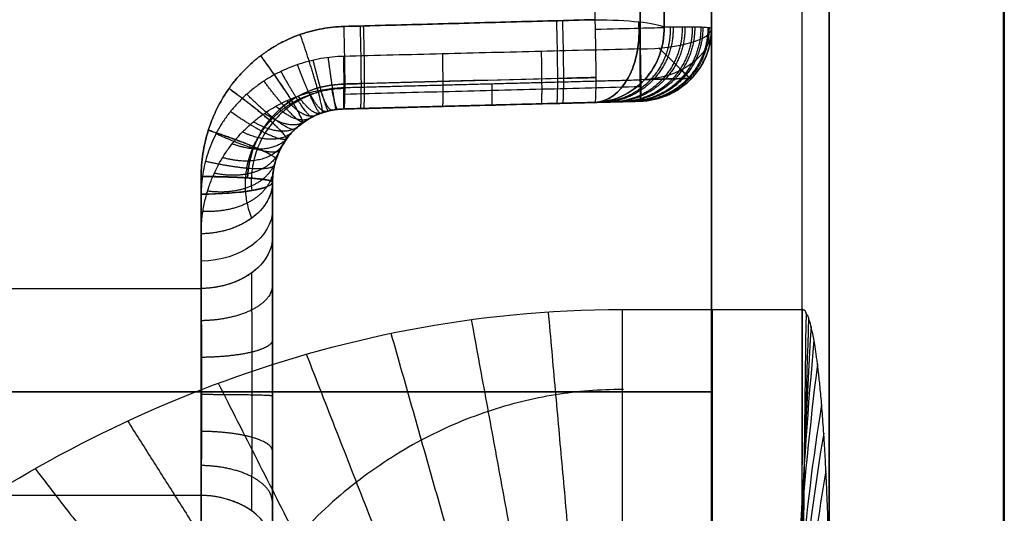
# Model space of a CAD drawing. Header units: centimetres. Extents: x -11 to 25.4, y -15 to 20.7.
# Tile 223 of 256: x 13.837 to 14.51, y -0.083 to 0.254. Entities that reach past the tile are written whole.
import ezdxf

# ---------------------------------------------------------------- set-up
doc = ezdxf.new("R2010")
doc.units = ezdxf.units.CM
doc.layers.add('Default', color=7, linetype='Continuous', true_color=0x000000)

msp = doc.modelspace()

# ---------------------------------------------------------------- linework, layer by layer
at = {"layer": 'Default'}
for p, q in [((14.31, 1.67413, -0.2487), (14.31, 0.2487, -1.67413)), ((14.31, 0.2487, 1.67413), (14.31, 1.28878, 0.63405)), ((14.51, -6.34982, 6.34982), (14.51, 1.19813, -1.19814)), ((14.31, 0.3182, 0.3182), (14.31, -0.3182, -0.3182)), ((14.31, -0.3182, 0.3182), (14.31, 0.3182, -0.3182)), ((14.26131, 0.19872, 1.37619), (14.05869, 0.19342, 1.37619)), ((14.26131, 0.19872, -1.35371), (14.05869, 0.19342, -1.35371)), ((14.16, 0.19607, 1.87106), (14.16, 0.19607, 0.87939)), ((14.16, 0.19607, -0.83532), (14.16, 0.19607, -1.87106)), ((14.01, 0.14344, 1.57968), (14.01, -0.14344, 1.2928)), ((14.01, 0.14344, 1.2928), (14.01, -0.14344, 1.57968)), ((14.01, -0.14344, -1.51917), (14.01, 0.14344, -1.2323)), ((14.01, -0.14344, -1.2323), (14.01, 0.14344, -1.51917))]:
    msp.add_line(p, q, dxfattribs=at)
at = {"layer": 'Default', "extrusion": (1, 0, 0)}
for centre, radius, start, end in [((0, 0, 14.37193), 2.2, 225.47534, 45), ((0, 0, 14.39028), 2.18795, 225.47534, 45), ((0, 0, 14.31), 1.69251, 278.4499, 351.5501), ((0, 0, 14.39028), 2.18795, 45, 92.93354), ((0, 0, 14.23023), 1.93531, 45.53182, 82.44455), ((0, 0, 14.31), 0.87346, 286.54321, 299.89422), ((0, 0.00002, 14.01), 0.86562, 260.46199, 279.53817), ((0, 0, 14.01), 1.89237, 85.65298, 94.34702), ((0, 0, 14.01), 1.89237, 265.65298, 274.34702), ((0, 0, 14.01), 0.86561, 260.46173, 279.53827)]:
    msp.add_arc(centre, radius, start, end, dxfattribs=at)
at = {"layer": 'Default', "extrusion": (-1, -2.16282e-08, 2.8687e-09)}
msp.add_arc((0, 0, -14.27752), 1.89708, 187.55545, 262.44459, dxfattribs=at)
at = {"layer": 'Default', "extrusion": (-1, -7.93714e-08, 3.29852e-08)}
for start, end in [(135.00021, 17.06149), (72.93871, 135.00021)]:
    msp.add_arc((0.00001, 0, -14.50956), 1.70585, start, end, dxfattribs=at)
at = {"layer": 'Default', "extrusion": (-1, 0, 0)}
for centre, radius, start, end in [((0, 0, -14.51), 1.69443, 72.93896, 17.06154), ((0, 0, -14.31), 1.69251, 98.4499, 135), ((0, 0, -14.31), 0.87346, 240.10578, 253.45679), ((0, 0, -14.26131), 0.82348, 240.10578, 253.45679), ((0, 0, -13.96131), 1.94236, 85.65298, 94.34702), ((0, 0, -13.96131), 1.94236, 265.65298, 274.34702), ((0, 0, -13.96131), 0.81562, 260.46172, 279.53828), ((-0.0769, 2.99901, -14.31043), 0.8, 271.46888, 315.00003)]:
    msp.add_arc(centre, radius, start, end, dxfattribs=at)
at = {"layer": 'Default', "extrusion": (-1, -2.28321e-07, 7.00732e-08)}
msp.add_arc((0.00001, 0, -14.51), 1.69443, 72.9391, 17.06162, dxfattribs=at)
at = {"layer": 'Default', "extrusion": (-1, 3.07729e-06, 3.07729e-06)}
msp.add_arc((-0.00004, 0.00004, -14.37192), 2.2, 91.46883, 135, dxfattribs=at)
at = {"layer": 'Default', "extrusion": (-1, -6.3426e-10, -2.13249e-08)}
msp.add_arc((0, 0, -14.27752), 1.89708, 97.55545, 134.46818, dxfattribs=at)
at = {"layer": 'Default', "extrusion": (0.999214, 0.026165, -0.029783)}
msp.add_arc((-0.12466, 2.29198, 13.99688), 0.05, 82.64465, 179.99999, dxfattribs=at)
at = {"layer": 'Default', "extrusion": (-0.999214, -0.026165, -0.029783)}
msp.add_arc((0.12466, -2.29198, -13.99688), 0.05, 262.64465, 359.99999, dxfattribs=at)
at = {"layer": 'Default', "extrusion": (1.25422e-09, 0.991318, -0.131486)}
msp.add_arc((-14.22892, 1.88533, 0), 0.05, 91.5, 166.40949, dxfattribs=at)
at = {"layer": 'Default', "extrusion": (0.999211, 0.026165, -0.029865)}
msp.add_arc((-0.12466, 2.29312, 14.16837), 0.05, 82.48936, 180, dxfattribs=at)
at = {"layer": 'Default', "extrusion": (-0.999211, -0.026165, -0.029865)}
msp.add_arc((0.12466, -2.29312, -14.16837), 0.05, 262.48936, 360, dxfattribs=at)
at = {"layer": 'Default', "extrusion": (7.1406e-07, -0.991314, -0.131513)}
msp.add_arc((14.22892, -1.88533, 0.00006), 0.05, 271.5, 346.40966, dxfattribs=at)
at = {"layer": 'Default', "extrusion": (0.775555, 0.020309, -0.630953)}
msp.add_arc((-0.12466, 10.42878, 9.86112), 0.05, 85.05782, 180, dxfattribs=at)
at = {"layer": 'Default', "extrusion": (0.775555, 0.020309, 0.630953)}
msp.add_arc((-0.12466, -10.42878, 9.86112), 0.05, 180, 274.94195, dxfattribs=at)
at = {"layer": 'Default', "extrusion": (-0.232865, -0.006098, 0.97249)}
msp.add_arc((0.12466, 14.27442, -1.49738), 0.05, 360, 90.31181, dxfattribs=at)
at = {"layer": 'Default', "extrusion": (-0.232865, -0.006098, -0.97249)}
msp.add_arc((0.12466, -14.27442, -1.49738), 0.05, 269.68936, 360, dxfattribs=at)
at = {"layer": 'Default', "extrusion": (-0.026177, 0.999657, -4.33681e-16)}
msp.add_arc((-14.23053, 1.86896, -0.12466), 0.05, 91.70571, 166.52952, dxfattribs=at)
at = {"layer": 'Default', "extrusion": (0.026177, -0.999657, 2.24126e-15)}
msp.add_arc((14.23053, -1.86896, 0.12466), 0.05, 271.70571, 346.52953, dxfattribs=at)
at = {"layer": 'Default', "extrusion": (-1.73036e-11, 0.707107, -0.707107)}
msp.add_arc((-14.26, 0.79846, -0.44674), 0.05, 180, 268.5, dxfattribs=at)
at = {"layer": 'Default', "extrusion": (0, 0, -1)}
for centre, start, end in [((-14.26, 0.24871, -0.88049), 180, 268.5), ((-14.26, 0.24871, 0.8373), 180, 268.5), ((-14.26, 0.24871, -1.27741), 180.00198, 268.5), ((-14.26, 0.24871, 1.25581), 180.00198, 268.5), ((-14.06, 0.14344, 1.36009), 0.00001, 88.5)]:
    msp.add_arc(centre, 0.05, start, end, dxfattribs=at)
at = {"layer": 'Default', "extrusion": (-4.40854e-13, 0.958605, 0.284738)}
msp.add_arc((-14.26, -0.87346), 0.05, 91.5, 180, dxfattribs=at)
at = {"layer": 'Default', "extrusion": (0.999465, 0.026172, -0.019621)}
msp.add_arc((-0.12466, -0.55732, 14.07258), 0.05, 106.31155, 180, dxfattribs=at)
at = {"layer": 'Default', "extrusion": (0.999467, 0.026172, -0.019528)}
msp.add_arc((-0.12466, -0.55864, 14.27526), 0.05, 106.5725, 180, dxfattribs=at)
at = {"layer": 'Default', "extrusion": (0.69779, 0.716302, -5.02376e-12)}
msp.add_arc((-10.04092, -0.8373, 10.12864), 0.05, 113.11171, 180, dxfattribs=at)
at = {"layer": 'Default', "extrusion": (-0.69779, -0.716302, -1.23836e-09)}
msp.add_arc((10.04092, 0.88049, -10.12864), 0.05, 325.1057, 0, dxfattribs=at)
at = {"layer": 'Default', "extrusion": (0.999599, 0.026175, 0.010842)}
for centre in [(-0.12466, 0.72581, 14.16909), (-0.12466, 0.72581, 14.27033)]:
    msp.add_arc(centre, 0.05, 180, 224.98374, dxfattribs=at)
at = {"layer": 'Default', "extrusion": (0.999599, 0.026176, 0.010842)}
msp.add_arc((-0.12466, 0.72581, 14.06763), 0.05, 180, 224.98374, dxfattribs=at)
at = {"layer": 'Default'}
msp.add_arc((14.06, 0.14344, 1.3826), 0.05, 91.5, 180, dxfattribs=at)
at = {"layer": 'Default', "extrusion": (-4.81936e-13, 0.997123, -0.075797)}
msp.add_arc((-13.96, 1.89237), 0.05, 91.5, 180, dxfattribs=at)
at = {"layer": 'Default', "extrusion": (2.23696e-08, 0.707107, -0.707107)}
msp.add_arc((-13.96, 0.79061, -0.58776), 0.05, 180, 268.5, dxfattribs=at)
at = {"layer": 'Default', "extrusion": (-1.2001e-08, 0.986175, 0.165706)}
msp.add_arc((-13.96, -0.86561, 0), 0.05, 91.5, 180.0003, dxfattribs=at)
at = {"layer": 'Default', "extrusion": (-1, 4.6362e-09, 6.1907e-08)}
msp.add_arc((0, 0, -14.01), 1.89237, 85.65298, 94.34702, dxfattribs=at)
at = {"layer": 'Default', "extrusion": (-1, -4.6362e-09, -6.1907e-08)}
msp.add_arc((0, 0, -14.01), 1.89237, 265.65298, 274.34702, dxfattribs=at)
at = {"layer": 'Default', "extrusion": (0, 0.707107, -0.707107)}
msp.add_arc((-13.96, 0.79061, -0.61421), 0.05, 180, 268.50003, dxfattribs=at)
at = {"layer": 'Default', "extrusion": (1.15851e-08, 0.707107, -0.707107)}
msp.add_arc((-13.96, 0.79061, -0.64066), 0.05, 180, 268.50005, dxfattribs=at)
at = {"layer": 'Default', "extrusion": (-1, -0.000234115, 0.000100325)}
msp.add_arc((-0.07356, 3.00045, -14.24872), 0.80001, 271.46881, 314.99996, dxfattribs=at)
at = {"layer": 'Default', "extrusion": (-1.24452e-08, 0.707107, 0.707107)}
msp.add_arc((-13.96, 0.79061, 0.64066), 0.05, 180, 268.50004, dxfattribs=at)
at = {"layer": 'Default'}
for points, degree in [([(14.31, 0.24871, 0.88049), (14.31, 0.52007, 0.60913), (14.31, 0.79143, 0.33777)], 2), ([(14.26131, 0.21336, 0.84514), (14.26131, 0.48472, 0.57378), (14.26131, 0.75608, 0.30243)], 2), ([(14.31, 0, -0.6364), (14.31, 0.3182, -0.3182), (14.31, 0.6364)], 2), ([(14.31, 0.6364), (14.31, 0.3182, 0.3182), (14.31, 0, 0.6364)], 2), ([(13.96131, 0.14722, 1.93677), (13.96131, 0.14984, 1.93657), (13.96151, 0.15509, 1.93616), (13.9624, 0.163, 1.93548), (13.9639, 0.17087, 1.93476), (13.966, 0.17864, 1.93401), (13.9687, 0.18623, 1.93322), (13.97198, 0.19359, 1.93241), (13.97581, 0.20066, 1.93159), (13.98016, 0.20739, 1.93076), (13.985, 0.21372, 1.92994), (13.99028, 0.21962, 1.92914), (13.99598, 0.22507, 1.92836), (14.00205, 0.23004, 1.92761), (14.00848, 0.2345, 1.92691), (14.0152, 0.23842, 1.92625), (14.02216, 0.24179, 1.92564), (14.02932, 0.24459, 1.9251), (14.03661, 0.24679, 1.92463), (14.04398, 0.24841, 1.92422), (14.05136, 0.24946, 1.92389), (14.05625, 0.24977, 1.92372), (14.05869, 0.24984, 1.92365)], 3), ([(14.05869, 0.24984, -1.92365), (14.05625, 0.24977, -1.92372), (14.05136, 0.24946, -1.92389), (14.04398, 0.24841, -1.92422), (14.03661, 0.24679, -1.92463), (14.02932, 0.24459, -1.9251), (14.02216, 0.24179, -1.92564), (14.0152, 0.23842, -1.92625), (14.00848, 0.2345, -1.92691), (14.00205, 0.23003, -1.92761), (13.99597, 0.22507, -1.92836), (13.99028, 0.21961, -1.92914), (13.98499, 0.21371, -1.92994), (13.98016, 0.20738, -1.93076), (13.97581, 0.20066, -1.93159), (13.97198, 0.19359, -1.93241), (13.9687, 0.18623, -1.93322), (13.966, 0.17864, -1.93401), (13.9639, 0.17087, -1.93476), (13.9624, 0.163, -1.93548), (13.96151, 0.15509, -1.93616), (13.96131, 0.14984, -1.93657), (13.96131, 0.14722, -1.93677)], 3), ([(14.31, 0.2487, 1.67413), (14.31, 0.24871, 1.27731), (14.31, 0.24871, 0.88049)], 2), ([(14.31, 0.24871, -0.8373), (14.31, 0.24871, -1.25572), (14.31, 0.2487, -1.67413)], 2), ([(14.05869, 0.22939, -0.78536), (14.05608, 0.22932, -0.78531), (14.05088, 0.229, -0.78526), (14.0431, 0.22794, -0.78536), (14.03545, 0.2263, -0.78562), (14.02795, 0.22411, -0.78604), (14.02066, 0.22137, -0.78662), (14.01363, 0.21811, -0.78734), (14.00689, 0.21434, -0.7882), (14.0005, 0.21009, -0.78917), (13.99448, 0.20539, -0.79024), (13.98888, 0.20027, -0.7914), (13.98373, 0.19477, -0.79264), (13.97907, 0.18893, -0.79393), (13.97491, 0.18279, -0.79525), (13.97128, 0.17639, -0.7966), (13.9682, 0.16977, -0.79795), (13.96567, 0.16299, -0.7993), (13.96371, 0.15607, -0.80062), (13.96232, 0.14909, -0.80192), (13.96149, 0.1421, -0.80316), (13.96131, 0.13746, -0.80396), (13.96131, 0.13515, -0.80435)], 3), ([(14.26131, 0.23448, -0.78939), (14.23869, 0.23391, -0.78894), (14.19353, 0.23277, -0.78804), (14.12599, 0.23108, -0.7867), (14.0811, 0.22995, -0.7858), (14.05869, 0.22939, -0.78536)], 3), ([(14.05869, 0.20806, 0.84295), (14.16, 0.21071, 0.84404), (14.26131, 0.21336, 0.84514)], 2), ([(13.96131, 0.10809, 0.93931), (13.96131, 0.11115, 0.93625), (13.96159, 0.11721, 0.9302), (13.96282, 0.12618, 0.92128), (13.96483, 0.13489, 0.91263), (13.96756, 0.14327, 0.90436), (13.97095, 0.15121, 0.89655), (13.97489, 0.15864, 0.88926), (13.97932, 0.16553, 0.88254), (13.98414, 0.17185, 0.8764), (13.98927, 0.17759, 0.87085), (13.99465, 0.18276, 0.86588), (14.00021, 0.18736, 0.86148), (14.0059, 0.19144, 0.85761), (14.01168, 0.195, 0.85427), (14.01752, 0.19808, 0.8514), (14.02339, 0.2007, 0.849), (14.02928, 0.20289, 0.84702), (14.03517, 0.20468, 0.84545), (14.04107, 0.20608, 0.84427), (14.04696, 0.20712, 0.84345), (14.05284, 0.20779, 0.843), (14.05674, 0.20801, 0.84292), (14.05869, 0.20806, 0.84295)], 3), ([(14.26131, 0.19872, 0.88049), (14.16, 0.19607, 0.87939), (14.05869, 0.19342, 0.87829)], 2), ([(14.05869, 0.19342, -0.83334), (14.08112, 0.19401, -0.83378), (14.12604, 0.19518, -0.83466), (14.19358, 0.19695, -0.83598), (14.23872, 0.19813, -0.83686), (14.26131, 0.19872, -0.8373)], 3), ([(14.05869, 0.19342, 1.87408), (14.07779, 0.19392, 1.87351), (14.11596, 0.19492, 1.87238), (14.17314, 0.19642, 1.87067), (14.21121, 0.19741, 1.86953), (14.23023, 0.19791, 1.86896)], 3), ([(14.23023, 0.19791, -1.86896), (14.21121, 0.19741, -1.86953), (14.17314, 0.19642, -1.87067), (14.11596, 0.19492, -1.87238), (14.07779, 0.19392, -1.87351), (14.05869, 0.19342, -1.87408)], 3), ([(14.23023, 0.19791, 1.86896), (14.23409, 0.19801, 1.85282), (14.24119, 0.1982, 1.82041), (14.24993, 0.19843, 1.77133), (14.25675, 0.19861, 1.72189), (14.26, 0.19869, 1.68876), (14.26131, 0.19872, 1.67215)], 3), ([(14.26131, 0.19872, -1.67215), (14.26, 0.19869, -1.68876), (14.25675, 0.19861, -1.72189), (14.24993, 0.19843, -1.77133), (14.24119, 0.1982, -1.82041), (14.23409, 0.19801, -1.85283), (14.23023, 0.19791, -1.86896)], 3), ([(14.26131, 0.19872, 1.67215), (14.26131, 0.19872, 1.27632), (14.26131, 0.19872, 0.88049)], 2), ([(14.26131, 0.19872, -0.8373), (14.26131, 0.19872, -1.25473), (14.26131, 0.19872, -1.67215)], 2), ([(14.01, 0.14344, 1.88693), (14.01, 0.14494, 1.8867), (14.01014, 0.14795, 1.88622), (14.01075, 0.15246, 1.88544), (14.01178, 0.15691, 1.8846), (14.01321, 0.16127, 1.88372), (14.01504, 0.16548, 1.8828), (14.01726, 0.16951, 1.88186), (14.01983, 0.17333, 1.88092), (14.02274, 0.17689, 1.87998), (14.02597, 0.18016, 1.87906), (14.02946, 0.18312, 1.87819), (14.0332, 0.18573, 1.87736), (14.03715, 0.18799, 1.8766), (14.04127, 0.18987, 1.87591), (14.04552, 0.19136, 1.87531), (14.04987, 0.19247, 1.8748), (14.05427, 0.19317, 1.87438), (14.05722, 0.19338, 1.87417), (14.05869, 0.19342, 1.87408)], 3), ([(14.05869, 0.19342, -1.87408), (14.05722, 0.19338, -1.87417), (14.05427, 0.19317, -1.87438), (14.04987, 0.19247, -1.8748), (14.04552, 0.19136, -1.87531), (14.04127, 0.18987, -1.87591), (14.03715, 0.18799, -1.8766), (14.0332, 0.18573, -1.87736), (14.02946, 0.18312, -1.87819), (14.02596, 0.18016, -1.87907), (14.02274, 0.17689, -1.87998), (14.01983, 0.17333, -1.88092), (14.01726, 0.16951, -1.88186), (14.01504, 0.16548, -1.8828), (14.01321, 0.16127, -1.88372), (14.01178, 0.15691, -1.8846), (14.01075, 0.15246, -1.88544), (14.01014, 0.14795, -1.88622), (14.01, 0.14494, -1.8867), (14.01, 0.14344, -1.88693)], 3), ([(14.05869, 0.19342, 0.87829), (14.05785, 0.1934, 0.87827), (14.05615, 0.19331, 0.87832), (14.05355, 0.19304, 0.87866), (14.0509, 0.19263, 0.8793), (14.04818, 0.19205, 0.88026), (14.04537, 0.19128, 0.88158), (14.04244, 0.19029, 0.88335), (14.03937, 0.18903, 0.88564), (14.03618, 0.18745, 0.88856), (14.03288, 0.1855, 0.89221), (14.02953, 0.18315, 0.89666), (14.02617, 0.18034, 0.90203), (14.02286, 0.17703, 0.90842), (14.01967, 0.17314, 0.91595), (14.01669, 0.16862, 0.92477), (14.01401, 0.16338, 0.93506), (14.0118, 0.15728, 0.94709), (14.01033, 0.15047, 0.9606), (14.01, 0.14582, 0.96989), (14.01, 0.14344, 0.97465)], 3), ([(14.01, 0.14344, -0.85364), (14.01, 0.145, -0.85311), (14.01015, 0.14814, -0.85203), (14.01082, 0.15285, -0.85032), (14.01194, 0.1575, -0.84855), (14.01351, 0.16204, -0.84675), (14.0155, 0.1664, -0.84495), (14.0179, 0.17055, -0.84317), (14.02066, 0.17442, -0.84147), (14.02374, 0.17797, -0.83987), (14.02709, 0.18117, -0.8384), (14.03066, 0.18401, -0.83709), (14.03441, 0.18647, -0.83596), (14.03828, 0.18854, -0.83502), (14.04226, 0.19025, -0.83427), (14.0463, 0.19159, -0.83372), (14.0504, 0.19257, -0.83338), (14.05454, 0.1932, -0.83324), (14.05731, 0.19338, -0.83328), (14.05869, 0.19342, -0.83334)], 3), ([(14.05869, 0.19342, 0.87829), (14.05869, 0.19342, 1.37619), (14.05869, 0.19342, 1.87408)], 2), ([(14.05869, 0.19342, -1.87408), (14.05869, 0.19342, -1.35371), (14.05869, 0.19342, -0.83334)], 2), ([(13.96131, 0.14722, -1.93677), (13.96282, 0.14722, -1.93673), (13.96585, 0.1472, -1.93651), (13.97033, 0.14715, -1.93578), (13.97474, 0.14706, -1.93464), (13.97902, 0.14695, -1.93311), (13.98314, 0.1468, -1.9312), (13.98708, 0.14663, -1.92893), (13.99078, 0.14643, -1.9263), (13.99424, 0.14621, -1.92336), (13.99741, 0.14596, -1.92011), (14.00028, 0.14569, -1.91659), (14.00281, 0.14541, -1.91282), (14.00499, 0.1451, -1.90884), (14.0068, 0.14479, -1.90468), (14.00822, 0.14446, -1.90037), (14.00924, 0.14412, -1.89595), (14.00986, 0.14378, -1.89146), (14.01, 0.14355, -1.88844), (14.01, 0.14344, -1.88693)], 3), ([(14.01, 0.14344, 0.97465), (14.01, 0.14344, 1.43079), (14.01, 0.14344, 1.88693)], 2), ([(14.01, 0.14344, 0.97465), (14.01, 0.12473, 0.99335), (14.01, 0.10603, 1.01206)], 2), ([(14.01, 0.14344, -0.85364), (14.01, 0.14344, -1.37028), (14.01, 0.14344, -1.88693)], 2), ([(13.96131, 0.07069, 0.97671), (13.96131, 0.08939, 0.95801), (13.96131, 0.10809, 0.93931)], 2), ([(14.01, 0.10603, 1.01206), (14.01, 0.10356, 1.01452), (14.01, 0.09846, 1.01928), (14.01, 0.09023, 1.02594), (14.01, 0.08151, 1.03203), (14.01, 0.07233, 1.03753), (14.01, 0.06274, 1.04236), (14.01, 0.05281, 1.04651), (14.01, 0.0426, 1.04994), (14.01, 0.03216, 1.05262), (14.01, 0.02157, 1.05455), (14.01, 0.01086, 1.05572), (14.01, 0.00011, 1.05611), (14.01, -0.01065, 1.05573), (14.01, -0.02136, 1.05458), (14.01, -0.03196, 1.05267), (14.01, -0.0424, 1.05), (14.01, -0.05263, 1.04658), (14.01, -0.06258, 1.04244), (14.01, -0.07219, 1.0376), (14.01, -0.0814, 1.03211), (14.01, -0.09016, 1.02599), (14.01, -0.09842, 1.01932), (14.01, -0.10355, 1.01453), (14.01, -0.10603, 1.01206)], 3), ([(12.45869, 0.07069, 0.92107), (13.21, 0.07069, 0.94889), (13.96131, 0.07069, 0.97671)], 2), ([(13.96131, -0.07069, 0.97671), (13.96134, -0.06884, 0.97856), (13.96141, -0.06499, 0.98212), (13.9615, -0.05882, 0.98699), (13.96158, -0.05228, 0.99136), (13.96165, -0.04542, 0.99521), (13.96171, -0.03829, 0.9985), (13.96176, -0.03091, 1.00122), (13.9618, -0.02335, 1.00335), (13.96183, -0.01564, 1.00489), (13.96185, -0.00783, 1.00581), (13.96185, 0.00002, 1.00612), (13.96185, 0.00787, 1.00581), (13.96183, 0.01568, 1.00488), (13.9618, 0.02339, 1.00335), (13.96176, 0.03094, 1.00121), (13.96171, 0.03831, 0.99849), (13.96165, 0.04544, 0.9952), (13.96158, 0.0523, 0.99135), (13.9615, 0.05883, 0.98698), (13.96141, 0.065, 0.98212), (13.96134, 0.06884, 0.97856), (13.96131, 0.07069, 0.97671)], 3), ([(14.24893, 0.05639, 2.19928), (14.31043, 0.05639, 2.19928), (14.37193, 0.05639, 2.19928)], 2), ([(14.37193, 0.05639, 2.19928), (14.37191, 0.04373, 2.1996), (14.37188, 0.01843, 2.20085), (14.37183, -0.01939, 2.20453), (14.37177, -0.05699, 2.20999), (14.37172, -0.09429, 2.21724), (14.37167, -0.13121, 2.22624), (14.37161, -0.16765, 2.23699), (14.37156, -0.20355, 2.24946), (14.3715, -0.23881, 2.26362), (14.37144, -0.27336, 2.27943), (14.37139, -0.30712, 2.29687), (14.37133, -0.34002, 2.31589), (14.37128, -0.37198, 2.33645), (14.37123, -0.40292, 2.3585), (14.37117, -0.43278, 2.382), (14.37112, -0.4615, 2.40689), (14.37109, -0.47983, 2.42438), (14.37107, -0.48879, 2.43333)], 3), ([(14.39028, -0.11197, 2.18508), (14.39013, -0.10605, 2.18574), (14.3898, -0.09479, 2.18698), (14.38925, -0.07982, 2.18859), (14.38872, -0.06633, 2.18989), (14.38818, -0.05415, 2.19102), (14.38758, -0.04318, 2.19205), (14.38699, -0.03329, 2.19293), (14.38642, -0.02438, 2.19367), (14.38584, -0.01638, 2.19432), (14.38527, -0.00916, 2.19489), (14.38473, -0.00263, 2.19538), (14.38417, 0.00327, 2.19582), (14.38362, 0.00861, 2.19622), (14.38306, 0.01346, 2.19658), (14.38253, 0.01786, 2.19689), (14.38205, 0.02186, 2.19715), (14.38156, 0.02549, 2.19739), (14.38107, 0.02879, 2.19761), (14.38058, 0.0318, 2.19781), (14.38012, 0.03453, 2.19798), (14.3797, 0.03703, 2.19812), (14.37925, 0.03929, 2.19827), (14.37877, 0.04135, 2.19841), (14.37828, 0.04321, 2.19854), (14.3779, 0.04493, 2.19863), (14.37753, 0.04649, 2.19871), (14.3771, 0.0479, 2.1988), (14.3767, 0.04919, 2.19888), (14.37637, 0.05037, 2.19893), (14.37615, 0.05149, 2.19895), (14.37566, 0.05241, 2.19903), (14.37481, 0.05301, 2.19916), (14.37462, 0.05384, 2.19916), (14.37441, 0.0546, 2.19917), (14.37414, 0.05526, 2.19918), (14.37374, 0.05578, 2.19921), (14.37309, 0.05593, 2.19926), (14.37263, 0.05603, 2.19928), (14.3723, 0.05628, 2.19928), (14.37205, 0.05636, 2.19928), (14.37193, 0.05639, 2.19928)], 3), ([(12.44, 0, -0.6364), (13.375, 0, -0.6364), (14.31, 0, -0.6364)], 2), ([(14.31, 0, 0.6364), (13.375, 0, 0.6364), (12.44, 0, 0.6364)], 2), ([(14.31, 0, 0.6364), (14.31, -0.3182, 0.3182), (14.31, -0.6364)], 2), ([(14.31, -0.6364), (14.31, -0.3182, -0.3182), (14.31, 0, -0.6364)], 2), ([(13.96131, -0.07069, 0.97671), (13.21, -0.07069, 0.94889), (12.45869, -0.07069, 0.92107)], 2), ([(13.96131, -0.10809, 0.93931), (13.96131, -0.08939, 0.95801), (13.96131, -0.07069, 0.97671)], 2)]:
    msp.add_open_spline(points, degree=degree, dxfattribs=at)
for points, knots in [([(14.05869, 0.24984, 1.92365), (14.07775, 0.25035, 1.92308), (14.11587, 0.25138, 1.92194), (14.17305, 0.25292, 1.92023), (14.21117, 0.25395, 1.91908), (14.23023, 0.25447, 1.91851)], [-1.716784, -1.716784, -1.716784, -1.716784, -1.144523, -0.572262, 0, 0, 0, 0]), ([(14.23023, 0.25447, -1.91851), (14.21117, 0.25395, -1.91908), (14.17305, 0.25292, -1.92023), (14.11587, 0.25138, -1.92194), (14.07775, 0.25035, -1.92308), (14.05869, 0.24984, -1.92365)], [-1.716784, -1.716784, -1.716784, -1.716784, -1.144523, -0.572261, 0, 0, 0, 0]), ([(14.31, 0.2487, 1.67413), (14.30866, 0.24879, 1.69155), (14.30529, 0.24935, 1.72625), (14.29818, 0.24932, 1.77814), (14.28903, 0.24945, 1.82964), (14.28158, 0.24945, 1.86368), (14.27752, 0.24944, 1.88061)], [0, 0, 0, 0, 0.522913, 1.046188, 1.569463, 2.092738, 2.092738, 2.092738, 2.092738]), ([(14.31, 0.2487, -1.67413), (14.30866, 0.24879, -1.69155), (14.30529, 0.24935, -1.72625), (14.29818, 0.24932, -1.77814), (14.28903, 0.24945, -1.82964), (14.28158, 0.24944, -1.86368), (14.27752, 0.24944, -1.88061)], [-2.092738, -2.092738, -2.092738, -2.092738, -1.569825, -1.04655, -0.523275, 0, 0, 0, 0]), ([(14.26131, 0.19872, 1.67215), (14.26283, 0.19876, 1.67221), (14.26587, 0.19898, 1.67233), (14.27039, 0.19973, 1.6725), (14.27482, 0.20088, 1.67268), (14.27913, 0.20244, 1.67285), (14.28328, 0.20438, 1.67301), (14.28724, 0.20669, 1.67317), (14.29096, 0.20936, 1.67331), (14.29443, 0.21236, 1.67345), (14.29761, 0.21566, 1.67358), (14.30048, 0.21923, 1.67369), (14.303, 0.22305, 1.67379), (14.30516, 0.22709, 1.67388), (14.30695, 0.23131, 1.67396), (14.30835, 0.23569, 1.674), (14.30933, 0.24013, 1.67408), (14.3099, 0.24468, 1.67397), (14.31, 0.24742, 1.67432), (14.31, 0.2487, 1.67413)], [-0.7737294, -0.7737294, -0.7737294, -0.7737294, -0.7282135, -0.6826977, -0.6371818, -0.5916659, -0.54615, -0.5006341, -0.4551182, -0.4096023, -0.3640865, -0.3185706, -0.2730547, -0.2275388, -0.1820229, -0.136507, -0.0909912, -0.0454753, 0, 0, 0, 0]), ([(14.26131, 0.19872, -1.67215), (14.26283, 0.19876, -1.67221), (14.26587, 0.19898, -1.67233), (14.27039, 0.19973, -1.6725), (14.27482, 0.20088, -1.67268), (14.27913, 0.20244, -1.67285), (14.28328, 0.20438, -1.67301), (14.28724, 0.20669, -1.67317), (14.29096, 0.20936, -1.67331), (14.29443, 0.21236, -1.67345), (14.29761, 0.21566, -1.67358), (14.30048, 0.21923, -1.67369), (14.303, 0.22305, -1.67379), (14.30516, 0.22709, -1.67388), (14.30695, 0.23131, -1.67396), (14.30835, 0.23569, -1.674), (14.30933, 0.24013, -1.67408), (14.3099, 0.24468, -1.67397), (14.31, 0.24742, -1.67432), (14.31, 0.2487, -1.67413)], [0, 0, 0, 0, 0.0455159, 0.0910318, 0.1365476, 0.1820635, 0.2275794, 0.2730953, 0.3186111, 0.364127, 0.4096429, 0.4551588, 0.5006747, 0.5461905, 0.5917064, 0.6372223, 0.6827382, 0.728254, 0.7737293, 0.7737293, 0.7737293, 0.7737293]), ([(14.05936, 0.21043, 1.91162), (14.0531, 0.21037, 1.9119), (14.04039, 0.2085, 1.91287), (14.02247, 0.20022, 1.91531), (14.00713, 0.18649, 1.91841), (13.99632, 0.168, 1.92165), (13.99331, 0.15358, 1.92356), (13.99302, 0.14628, 1.92437), (13.99302, 0.14628, 1.92437)], [0, 0, 0, 0, 0.194333, 0.391659, 0.592369, 0.795926, 1, 1.000002, 1.000002, 1.000002, 1.000002]), ([(13.99301, 0.14628, -1.92437), (13.99301, 0.1463, -1.92437), (13.99331, 0.15356, -1.92356), (13.99631, 0.16795, -1.92166), (14.00708, 0.18644, -1.91842), (14.02244, 0.20021, -1.91531), (14.04038, 0.2085, -1.91287), (14.0531, 0.21037, -1.9119), (14.05936, 0.21043, -1.91162)], [-0.000358, -0.000358, -0.000358, -0.000358, 0, 0.202924, 0.406828, 0.607881, 0.805624, 1, 1, 1, 1]), ([(14.26163, 0.20859, -0.80751), (14.23914, 0.20801, -0.80705), (14.19414, 0.20686, -0.80613), (14.1266, 0.20514, -0.80475), (14.08155, 0.20399, -0.80382), (14.05902, 0.20342, -0.80336)], [0, 0, 0, 0, 0.332996, 0.66633, 1, 1, 1, 1]), ([(14.23091, 0.21497, 1.90654), (14.22224, 0.21474, 1.9068), (14.16959, 0.21337, 1.90837), (14.11241, 0.21187, 1.91008), (14.0639, 0.2106, 1.91153), (14.05936, 0.21048, 1.91166)], [0.034336, 0.034336, 0.034336, 0.034336, 0.294624, 1.615049, 1.751124, 1.751124, 1.751124, 1.751124]), ([(14.05936, 0.21048, -1.91166), (14.06315, 0.21058, -1.91155), (14.11303, 0.21188, -1.91006), (14.17021, 0.21338, -1.90836), (14.2236, 0.21478, -1.90676), (14.23091, 0.21497, -1.90654)], [0.034336, 0.034336, 0.034336, 0.034336, 0.148111, 1.531836, 1.751124, 1.751124, 1.751124, 1.751124]), ([(14.26431, 0.21355, 1.87722), (14.26576, 0.21359, 1.87118), (14.27011, 0.2137, 1.85241), (14.27671, 0.21387, 1.82078), (14.28359, 0.21405, 1.78207), (14.28943, 0.21421, 1.74225), (14.2936, 0.21432, 1.70598), (14.29564, 0.21437, 1.68279), (14.29636, 0.21439, 1.67353)], [0.020975, 0.020975, 0.020975, 0.020975, 0.209659, 0.605979, 1.001759, 1.403216, 1.827953, 2.110033, 2.110033, 2.110033, 2.110033]), ([(14.29636, 0.21439, -1.67353), (14.29585, 0.21438, -1.68008), (14.29418, 0.21433, -1.69978), (14.29064, 0.21424, -1.73257), (14.28521, 0.2141, -1.77181), (14.27855, 0.21392, -1.81112), (14.27148, 0.21374, -1.84625), (14.26644, 0.21361, -1.8683), (14.26431, 0.21355, -1.87722)], [0.027053, 0.027053, 0.027053, 0.027053, 0.226597, 0.627381, 1.028321, 1.429275, 1.837675, 2.116108, 2.116108, 2.116108, 2.116108]), ([(13.99582, 0.11877, 0.94998), (13.99582, 0.11877, 0.94998), (13.99455, 0.12208, 0.94483), (13.99263, 0.12867, 0.93495), (13.99138, 0.13879, 0.92076), (13.99167, 0.14843, 0.90799), (13.99328, 0.15749, 0.8966), (13.99602, 0.1659, 0.8865), (13.99975, 0.17362, 0.87761), (14.00434, 0.18061, 0.86987), (14.00966, 0.18682, 0.86324), (14.01557, 0.19221, 0.85768), (14.02194, 0.19677, 0.85311), (14.02866, 0.20052, 0.84949), (14.03568, 0.20348, 0.84672), (14.04301, 0.20569, 0.84475), (14.05071, 0.20714, 0.84358), (14.05601, 0.20755, 0.84336), (14.0587, 0.20761, 0.8434)], [0, 0, 0, 0, 0, 0.1197746, 0.227865, 0.3251979, 0.4129276, 0.4921121, 0.5637783, 0.6288337, 0.6878302, 0.7414256, 0.7902997, 0.8353264, 0.8775692, 0.9182109, 0.9585424, 1, 1, 1, 1]), ([(14.059, 0.20762, -0.79845), (14.05638, 0.20757, -0.79838), (14.05115, 0.20717, -0.79835), (14.0433, 0.2056, -0.79866), (14.03536, 0.20296, -0.79937), (14.02725, 0.19901, -0.80055), (14.01912, 0.19348, -0.80229), (14.01134, 0.18613, -0.80465), (14.00439, 0.1768, -0.80764), (13.99888, 0.16543, -0.81123), (13.99554, 0.15205, -0.81526), (13.99535, 0.14256, -0.81792), (13.99582, 0.13766, -0.81923), (13.99582, 0.13766, -0.81923)], [0, 0, 0, 0, 0.068517, 0.136651, 0.209044, 0.288429, 0.376816, 0.475085, 0.584621, 0.707264, 0.84492, 1, 1, 1, 1, 1]), ([(13.99582, -0.08136, 0.98738), (13.99589, -0.07443, 0.99442), (13.99603, -0.05877, 1.00668), (13.99616, -0.03145, 1.01838), (13.9962, -0.00205, 1.02275), (13.99617, 0.02809, 1.01937), (13.99604, 0.05708, 1.00786), (13.9959, 0.07393, 0.99493), (13.99582, 0.08136, 0.98738), (13.99582, 0.08136, 0.98738)], [0, 0, 0, 0, 0.164235, 0.326418, 0.488347, 0.65198, 0.823963, 1, 1, 1, 1, 1]), ([(13.47876, -0.4552, 2.15239), (13.50568, -0.39198, 2.16577), (13.54235, -0.33158, 2.17562), (13.63243, -0.21838, 2.18988), (13.68587, -0.16558, 2.19428), (13.87322, -0.02312, 2.20193), (14.04699, 0.05639, 2.19927), (14.24893, 0.05639, 2.19928)], [0, 0, 0, 0, 2.447963, 2.447963, 4.896367, 4.896367, 9.790142, 9.790142, 9.790142, 9.790142]), ([(14.37452, 0.05414, 2.19917), (14.37379, 0.00443, 2.20049), (14.37294, -0.07053, 2.20956), (14.37229, -0.168, 2.2358), (14.37206, -0.23909, 2.26236), (14.37207, -0.30733, 2.29555), (14.37235, -0.372, 2.33497), (14.37286, -0.43228, 2.38008), (14.37337, -0.4692, 2.41358), (14.37366, -0.48672, 2.43103)], [0.0001976, 0.0001976, 0.0001976, 0.0001976, 0.25, 0.375, 0.5, 0.625, 0.75, 0.875, 0.9992343, 0.9992343, 0.9992343, 0.9992343]), ([(14.37629, 0.05083, 2.19893), (14.37461, 0.00213, 2.2004), (14.37266, -0.07171, 2.20955), (14.37126, -0.16821, 2.23569), (14.37084, -0.23862, 2.262), (14.37104, -0.30625, 2.29477), (14.37187, -0.3703, 2.33355), (14.37331, -0.43012, 2.3779), (14.37466, -0.46666, 2.41075), (14.37544, -0.48406, 2.42792)], [-0.000683, -0.000683, -0.000683, -0.000683, 0.25, 0.375, 0.5, 0.625, 0.75, 0.875, 1.000753, 1.000753, 1.000753, 1.000753]), ([(14.37794, 0.04475, 2.19862), (14.37511, -0.00232, 2.20048), (14.37185, -0.07416, 2.20997), (14.36956, -0.16857, 2.23592), (14.3689, -0.23776, 2.26182), (14.36934, -0.30432, 2.29384), (14.37084, -0.36739, 2.33151), (14.37338, -0.4261, 2.37425), (14.37575, -0.46186, 2.4057), (14.37709, -0.4788, 2.42203)], [0.0002068, 0.0002068, 0.0002068, 0.0002068, 0.25, 0.375, 0.5, 0.625, 0.75, 0.875, 0.9997585, 0.9997585, 0.9997585, 0.9997585]), ([(14.37994, 0.03556, 2.19804), (14.3758, -0.00947, 2.20057), (14.37102, -0.07846, 2.21065), (14.36772, -0.16952, 2.2363), (14.36681, -0.23638, 2.2614), (14.3675, -0.30088, 2.29206), (14.36977, -0.36213, 2.32781), (14.37356, -0.41934, 2.36813), (14.37709, -0.45426, 2.39766), (14.3791, -0.47082, 2.41298)], [-0.000084, -0.000084, -0.000084, -0.000084, 0.25, 0.375, 0.5, 0.625, 0.75, 0.875, 1.000143, 1.000143, 1.000143, 1.000143]), ([(14.38239, 0.01905, 2.19697), (14.377, -0.02275, 2.20064), (14.37082, -0.08685, 2.21155), (14.36657, -0.17178, 2.23641), (14.36542, -0.23438, 2.25999), (14.36636, -0.295, 2.28822), (14.36933, -0.35288, 2.3207), (14.37431, -0.40725, 2.35697), (14.37893, -0.4407, 2.38334), (14.38155, -0.45663, 2.39698)], [0.0001655, 0.0001655, 0.0001655, 0.0001655, 0.25, 0.375, 0.5, 0.625, 0.75, 0.875, 0.9999867, 0.9999867, 0.9999867, 0.9999867]), ([(14.24989, 0.00166, 2.20256), (14.24957, 0.00166, 2.20256), (14.23401, 0.00168, 2.20256), (14.20247, -0.00085, 2.2027), (14.15586, -0.01238, 2.20335), (14.10958, -0.03245, 2.20454), (14.06507, -0.06155, 2.20638), (14.02407, -0.09974, 2.20904), (13.98829, -0.14638, 2.21271), (13.95897, -0.20071, 2.21762), (13.937, -0.26197, 2.22412), (13.92312, -0.3295, 2.23263), (13.91812, -0.40269, 2.24373), (13.92292, -0.48074, 2.25818), (13.93863, -0.56224, 2.27701), (13.95599, -0.61391, 2.2924), (13.96638, -0.63933, 2.30113)], [-0.00096, -0.00096, -0.00096, -0.00096, 0, 0.045952, 0.094118, 0.145261, 0.200735, 0.260719, 0.325517, 0.395789, 0.472445, 0.55656, 0.649573, 0.753253, 0.869404, 1, 1, 1, 1]), ([(14.3852, -0.00834, 2.19495), (14.37919, -0.04527, 2.20014), (14.37231, -0.10172, 2.21191), (14.3676, -0.17667, 2.23509), (14.36634, -0.23209, 2.25605), (14.36739, -0.2861, 2.28038), (14.37071, -0.33813, 2.30778), (14.37627, -0.38761, 2.33793), (14.38142, -0.41855, 2.35963), (14.38436, -0.43342, 2.37082)], [-0.000029, -0.000029, -0.000029, -0.000029, 0.25, 0.375, 0.5, 0.625, 0.75, 0.875, 1.000014, 1.000014, 1.000014, 1.000014]), ([(14.38666, -0.02822, 2.19335), (14.38082, -0.06179, 2.19928), (14.37415, -0.11294, 2.21126), (14.36958, -0.18088, 2.23302), (14.36836, -0.23123, 2.2521), (14.36937, -0.28049, 2.27379), (14.37259, -0.32824, 2.29785), (14.37797, -0.37405, 2.32405), (14.38298, -0.40302, 2.34277), (14.38582, -0.41705, 2.3524)], [0.000043, 0.000043, 0.000043, 0.000043, 0.25, 0.375, 0.5, 0.625, 0.75, 0.875, 1.0000017, 1.0000017, 1.0000017, 1.0000017]), ([(14.38814, -0.05386, 2.19105), (14.38294, -0.08327, 2.19752), (14.377, -0.12786, 2.20933), (14.37293, -0.18706, 2.22906), (14.37183, -0.23102, 2.24574), (14.37272, -0.27423, 2.26422), (14.37556, -0.31642, 2.28435), (14.38033, -0.35732, 2.30599), (14.38476, -0.38355, 2.3213), (14.38729, -0.39636, 2.32915)], [-0.000166, -0.000166, -0.000166, -0.000166, 0.25, 0.375, 0.5, 0.625, 0.75, 0.875, 1.000054, 1.000054, 1.000054, 1.000054])]:
    msp.add_open_spline(points, degree=3, knots=knots, dxfattribs=at)
for points, weights in [([(14.07006, 0.19372, -1.87374), (14.07102, 0.19374, -1.90609), (14.07102, 0.21805, -1.92746), (14.07006, 0.25015, -1.92331)], [1.20534492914, 0.932012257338, 0.931552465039, 1.20396555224]), ([(14.07229, 0.19378, 1.87368), (14.07325, 0.1938, 1.90602), (14.07325, 0.21811, 1.92739), (14.07229, 0.25021, 1.92324)], [1.2053449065, 0.932005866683, 0.931552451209, 1.20398466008]), ([(14.20422, 0.19723, 1.86974), (14.20519, 0.19726, 1.90214), (14.20519, 0.22163, 1.92351), (14.20422, 0.25376, 1.91929)], [1.2053449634, 0.931626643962, 0.931551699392, 1.20512012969]), ([(14.20832, 0.19734, -1.86962), (14.20929, 0.19736, -1.90202), (14.20929, 0.22174, -1.92339), (14.20832, 0.25388, -1.91917)], [1.2053449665, 0.931614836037, 0.931551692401, 1.2051555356]), ([(14.28178, 0.24944, 1.86225), (14.28264, 0.22008, 1.86227), (14.26296, 0.19877, 1.85773), (14.23433, 0.19802, 1.8513)], [1.17181100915, 0.942368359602, 0.942730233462, 1.17289663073]), ([(14.28372, 0.24943, -1.85349), (14.28455, 0.2201, -1.8535), (14.26484, 0.19882, -1.8491), (14.23619, 0.19807, -1.84287)], [1.17126725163, 0.942369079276, 0.942912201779, 1.17289661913]), ([(14.28988, 0.2494, 1.82349), (14.2906, 0.22015, 1.82348), (14.2708, 0.19897, 1.81955), (14.24211, 0.19822, 1.814)], [1.16942908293, 0.942373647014, 0.943529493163, 1.17289662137]), ([(14.29177, 0.24939, -1.81349), (14.29245, 0.22016, -1.81347), (14.27263, 0.19902, -1.8097), (14.24393, 0.19827, -1.80439)], [1.16882534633, 0.942375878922, 0.94373296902, 1.17289661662]), ([(14.2968, 0.24936, 1.78456), (14.29738, 0.22019, 1.78453), (14.27749, 0.19915, 1.78121), (14.24876, 0.1984, 1.77655)], [1.16722899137, 0.942383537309, 0.944272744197, 1.17289661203]), ([(14.29847, 0.24935, -1.774), (14.29902, 0.2202, -1.77396), (14.27911, 0.19919, -1.77081), (14.25037, 0.19844, -1.76639)], [1.16671192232, 0.942386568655, 0.944448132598, 1.17289661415]), ([(14.30263, 0.2493, 1.74488), (14.30309, 0.22022, 1.74484), (14.28312, 0.1993, 1.74214), (14.25437, 0.19854, 1.73836)], [1.16528081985, 0.942396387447, 0.944934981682, 1.17289660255]), ([(14.30397, 0.24926, -1.73432), (14.30439, 0.22021, -1.73428), (14.2844, 0.19933, -1.73175), (14.25566, 0.19858, -1.72821)], [1.16452076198, 0.942402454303, 0.945194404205, 1.17289661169]), ([(14.30748, 0.24896, 1.70272), (14.30767, 0.22007, 1.70267), (14.28766, 0.19941, 1.70063), (14.25903, 0.19867, 1.6978)], [1.16088687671, 0.942439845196, 0.946443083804, 1.17289659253]), ([(14.04385, 0.19075, 1.87555), (14.04583, 0.19143, 1.90736), (14.03949, 0.21435, 1.92866), (14.029, 0.24436, 1.92514)], [1.20459323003, 0.934993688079, 0.931839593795, 1.19513094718]), ([(14.04385, 0.19076, -1.87555), (14.04583, 0.19143, -1.90736), (14.03949, 0.21435, -1.92866), (14.02901, 0.24436, -1.92514)], [1.20459605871, 0.934993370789, 0.931838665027, 1.19513194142]), ([(14.30827, 0.24887, -1.69451), (14.30839, 0.22002, -1.69446), (14.28837, 0.19943, -1.69255), (14.25979, 0.19869, -1.6899)], [1.15984774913, 0.942453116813, 0.946802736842, 1.17289660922]), ([(14.03032, 0.18367, -1.87801), (14.03261, 0.18536, -1.90891), (14.02067, 0.20484, -1.93012), (14.00195, 0.22983, -1.92764)], [1.20460225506, 0.940536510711, 0.932079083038, 1.17922997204]), ([(14.03034, 0.18369, 1.878), (14.03263, 0.18538, 1.90891), (14.0207, 0.20486, 1.93012), (14.002, 0.22986, 1.92763)], [1.20459324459, 0.94052566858, 0.932081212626, 1.17925987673]), ([(14.05869, 0.19342, -0.83334), (14.05914, 0.19343, -0.81028), (14.05914, 0.20726, -0.79183), (14.05869, 0.22939, -0.78536)], [1.11094524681, 0.963018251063, 0.963018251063, 1.11094524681]), ([(14.1263, 0.19519, -0.83466), (14.12675, 0.1952, -0.81164), (14.12675, 0.209, -0.7932), (14.1263, 0.23109, -0.78671)], [1.11038171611, 0.963018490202, 0.963206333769, 1.11094524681]), ([(14.19384, 0.19696, -0.83599), (14.19429, 0.19697, -0.81299), (14.19429, 0.21074, -0.79457), (14.19384, 0.23278, -0.78805)], [1.10982249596, 0.963019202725, 0.963393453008, 1.11094524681]), ([(14.26131, 0.19872, -0.8373), (14.26176, 0.19874, -0.81434), (14.26176, 0.21248, -0.79594), (14.26131, 0.23448, -0.78939)], [1.10926754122, 0.963020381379, 0.963579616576, 1.11094524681]), ([(14.04289, 0.19042, -0.83421), (14.04135, 0.18986, -0.81125), (14.03535, 0.20237, -0.79242), (14.02709, 0.22374, -0.78613)], [1.16528957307, 0.98160191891, 0.951014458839, 1.07352719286]), ([(14.04824, 0.19203, -0.83357), (14.04733, 0.19181, -0.81079), (14.04338, 0.20484, -0.79202), (14.03779, 0.22678, -0.78554)], [1.16528939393, 0.983063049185, 0.95151080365, 1.07063265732]), ([(14.05342, 0.193, -0.83329), (14.05316, 0.19297, -0.81061), (14.05118, 0.2063, -0.79187), (14.04814, 0.2286, -0.7853)], [1.16528922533, 0.983808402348, 0.951771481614, 1.06917846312]), ([(14.03728, 0.18798, -0.83528), (14.03516, 0.1869, -0.81204), (14.027, 0.19865, -0.79311), (14.01586, 0.21913, -0.78712)], [1.16528976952, 0.979286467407, 0.950267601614, 1.07823317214]), ([(14.03144, 0.18448, -0.83688), (14.02888, 0.1827, -0.81322), (14.01842, 0.19333, -0.79416), (14.00418, 0.21252, -0.78861)], [1.16528998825, 0.975951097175, 0.949277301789, 1.08526860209]), ([(14.01946, 0.1727, -1.88106), (14.02125, 0.17518, -1.91093), (14.005, 0.18958, -1.93202), (13.98023, 0.20731, -1.93076)], [1.20460855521, 0.947303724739, 0.932678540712, 1.16073300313]), ([(14.01949, 0.17274, 1.88106), (14.02128, 0.17522, 1.91093), (14.00505, 0.18964, 1.93201), (13.98028, 0.20739, 1.93075)], [1.20459325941, 0.947282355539, 0.932680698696, 1.16078828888]), ([(14.02558, 0.1797, -0.83907), (14.02281, 0.17707, -0.81484), (14.00999, 0.18617, -0.7956), (13.99247, 0.20351, -0.79067)], [1.16529023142, 0.971487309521, 0.948109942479, 1.0951581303]), ([(14.04318, 0.19052, 0.88293), (14.03941, 0.18918, 0.86966), (14.03399, 0.19305, 0.85704), (14.02767, 0.20227, 0.84759)], [1.1652951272, 1.04720371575, 0.992388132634, 1.00084837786]), ([(14.04696, 0.19171, 0.88085), (14.0441, 0.19093, 0.86766), (14.04001, 0.19522, 0.85509), (14.03523, 0.20463, 0.8455)], [1.1652951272, 1.04994396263, 0.994966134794, 1.00036164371]), ([(14.05076, 0.19257, 0.87939), (14.04884, 0.19221, 0.86627), (14.04609, 0.19681, 0.85373), (14.04282, 0.20637, 0.84405)], [1.1652951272, 1.05188407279, 0.996832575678, 1.00014063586]), ([(14.05464, 0.19315, 0.87853), (14.05372, 0.19305, 0.86545), (14.05232, 0.19784, 0.85293), (14.05059, 0.20752, 0.84319)], [1.1652951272, 1.05303716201, 0.997958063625, 1.00005783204]), ([(14.03552, 0.18703, 0.88934), (14.03011, 0.18399, 0.87576), (14.02194, 0.18663, 0.86301), (14.01235, 0.19529, 0.854)], [1.1652951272, 1.03908878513, 0.985153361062, 1.003488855]), ([(14.03937, 0.18898, 0.88573), (14.03474, 0.18689, 0.87232), (14.02797, 0.19022, 0.85965), (14.02005, 0.19918, 0.85039)], [1.1652951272, 1.04361473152, 0.989114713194, 1.00179507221]), ([(14.01998, 0.17341, -0.84191), (14.01733, 0.16987, -0.81691), (14.00217, 0.17691, -0.79745), (13.98127, 0.19165, -0.79332)], [1.16529050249, 0.965870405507, 0.946897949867, 1.10837313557]), ([(14.03165, 0.18463, 0.89387), (14.02555, 0.18043, 0.88006), (14.01597, 0.1822, 0.86723), (14.00462, 0.19047, 0.85853)], [1.1652951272, 1.03356823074, 0.980573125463, 1.00630981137]), ([(14.02782, 0.18171, 0.89943), (14.02118, 0.17612, 0.88532), (14.01017, 0.17684, 0.87237), (13.99696, 0.18464, 0.86408)], [1.1652951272, 1.02699447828, 0.975479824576, 1.0107511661]), ([(14.01241, 0.15879, -1.88422), (14.01327, 0.16143, -1.91314), (13.99438, 0.16964, -1.93409), (13.96613, 0.17874, -1.93399)], [1.20461494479, 0.953867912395, 0.933580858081, 1.14375378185]), ([(14.01244, 0.15886, 1.8842), (14.01329, 0.1615, 1.91313), (13.99442, 0.16974, 1.93408), (13.96617, 0.17888, 1.93397)], [1.20459327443, 0.953839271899, 0.933582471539, 1.14382287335]), ([(14.01506, 0.16536, -0.84537), (14.01293, 0.16099, -0.81941), (13.99561, 0.16533, -0.7997), (13.97144, 0.17647, -0.79658)], [1.16529080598, 0.959267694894, 0.945839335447, 1.12500572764]), ([(14.0241, 0.17824, 0.90609), (14.01713, 0.17104, 0.89161), (14.00468, 0.17049, 0.87852), (13.98951, 0.1777, 0.87074)], [1.1652951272, 1.01934161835, 0.970044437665, 1.01740358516]), ([(14.01733, 0.1695, 0.92306), (14.01057, 0.15844, 0.90751), (13.99532, 0.1546, 0.89406), (13.97597, 0.16022, 0.88772)], [1.1652951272, 1.00058726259, 0.958971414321, 1.04044758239]), ([(14.02057, 0.17419, 0.91393), (14.01353, 0.16516, 0.89898), (13.99967, 0.1631, 0.88572), (13.98246, 0.1696, 0.87859)], [1.1652951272, 1.01056548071, 0.964465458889, 1.02699506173]), ([(14.01448, 0.16413, 0.93359), (14.00844, 0.15084, 0.91729), (13.99186, 0.14493, 0.9036), (13.97027, 0.14948, 0.89825)], [1.1652951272, 0.989259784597, 0.953829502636, 1.05900428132]), ([(14.01145, 0.15537, -0.84936), (14.01025, 0.15051, -0.82227), (13.99117, 0.15139, -0.80228), (13.96421, 0.15765, -0.80032)], [1.16529114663, 0.952033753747, 0.945133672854, 1.14459090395]), ([(14.01217, 0.15802, 0.94564), (14.00741, 0.14238, 0.92836), (13.98956, 0.13403, 0.91441), (13.96566, 0.13726, 0.9103)], [1.1652951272, 0.976399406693, 0.949403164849, 1.08430640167]), ([(14.01059, 0.15113, 0.95931), (14.00779, 0.1331, 0.94074), (13.98879, 0.12191, 0.92651), (13.9625, 0.12347, 0.92397)], [1.1652951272, 0.961729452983, 0.946186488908, 1.11866623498]), ([(14.01, 0.14347, -1.88692), (14.01, 0.14562, -1.91516), (13.99035, 0.14721, -1.93601), (13.96131, 0.14726, -1.93677)], [1.20462130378, 0.958970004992, 0.934500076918, 1.13121151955]), ([(14.01, 0.14344, 1.88693), (14.01, 0.14558, 1.91516), (13.99035, 0.14717, 1.93601), (13.96131, 0.14723, 1.93677)], [1.20459328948, 0.958969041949, 0.934507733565, 1.13120936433]), ([(14.01, 0.14344, 0.97465), (14.01, 0.12315, 0.95437), (13.98998, 0.10862, 0.93984), (13.96131, 0.10809, 0.93931)], [1.1652951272, 0.944900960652, 0.944901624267, 1.16529711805]), ([(14.01, 0.14344, -0.85364), (14.01, 0.13869, -0.82538), (13.99002, 0.13528, -0.80513), (13.96138, 0.13515, -0.80435)], [1.1652915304, 0.945109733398, 0.944903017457, 1.16467138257]), ([(14.00992, 0.10401, 1.01003), (14.00834, 0.08458, 0.99061), (13.98856, 0.07119, 0.97722), (13.96131, 0.07069, 0.97671)], [1.13954727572, 0.945264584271, 0.953847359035, 1.16529560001]), ([(14.01, 0.07305, 1.03698), (14.01, 0.05913, 1.01204), (13.99013, 0.04915, 0.99415), (13.96162, 0.0487, 0.99334)], [1.16242110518, 0.944905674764, 0.945863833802, 1.16529558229]), ([(14.19836, 0.05473, 2.19932), (14.21735, -0.1571, 2.20459), (14.23452, -0.34656, 2.28993), (14.24769, -0.48991, 2.4344)], [1.00127237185, 0.991863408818, 1.03463764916, 1.12959509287]), ([(14.24893, 0.05639, 2.19928), (14.24893, -0.15548, 2.20471), (14.24893, -0.34504, 2.28961), (14.24893, -0.48872, 2.43327)], [1.00117589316, 0.992162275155, 1.03496797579, 1.12959299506]), ([(14.14579, 0.04947, 2.19944), (14.18464, -0.16223, 2.20421), (14.21969, -0.35135, 2.29091), (14.24641, -0.49367, 2.43799)], [1.00160060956, 0.990931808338, 1.03359736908, 1.12959729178]), ([(14.01, 0.03544, 1.05174), (14.01, 0.02871, 1.02406), (13.99022, 0.02387, 1.00418), (13.9618, 0.02363, 1.00318)], [1.16072090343, 0.944912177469, 0.946437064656, 1.16529556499]), ([(14.09096, 0.0401, 2.19963), (14.15077, -0.17132, 2.20349), (14.20455, -0.35985, 2.29264), (14.24506, -0.50035, 2.44436)], [1.00226903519, 0.98932410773, 1.03176763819, 1.12959962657]), ([(14.03311, 0.02584, 2.19985), (14.11546, -0.18507, 2.20233), (14.18913, -0.37269, 2.29522), (14.24365, -0.51046, 2.454)], [1.00348368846, 0.986995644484, 1.02903513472, 1.12960215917]), ([(13.97291, 0.00605, 2.19999), (14.07937, -0.20395, 2.20057), (14.17396, -0.39027, 2.2987), (14.24218, -0.52438, 2.46726)], [1.00553430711, 0.983990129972, 1.02534699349, 1.12960489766]), ([(14.01, -0.00276, 1.05596), (14.01, -0.00224, 1.0275), (13.99024, -0.00186, 1.00705), (13.96185, -0.00184, 1.006)], [1.16021656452, 0.944914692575, 0.946607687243, 1.16529554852]), ([(13.91101, -0.01981, 2.19991), (14.0432, -0.22831, 2.19803), (14.1596, -0.41287, 2.30306), (14.24067, -0.5424, 2.48441)], [1.00880388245, 0.980414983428, 1.0206829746, 1.12960785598]), ([(14.01, -0.04039, 1.05044), (14.01, -0.03272, 1.023), (13.99021, -0.0272, 1.00329), (13.96178, -0.02693, 1.00232)], [1.16085879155, 0.944911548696, 0.946390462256, 1.16529553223]), ([(13.8478, -0.05241, 2.19938), (14.00754, -0.25848, 2.19447), (14.14663, -0.44073, 2.3083), (14.23913, -0.56482, 2.50573)], [1.01378645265, 0.976414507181, 1.01502271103, 1.12961106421]), ([(14.01, -0.07548, 1.0356), (14.01, -0.06109, 1.01092), (13.99012, -0.05078, 0.99321), (13.9616, -0.05032, 0.99242)], [1.16257315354, 0.944905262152, 0.945812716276, 1.16529551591]), ([(13.99627, -0.0817, 0.98772), (13.98678, -0.07462, 0.98064), (13.97438, -0.07093, 0.97695), (13.96131, -0.07069, 0.97671)], [1.00004388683, 0.99821904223, 1.05330291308, 1.16529549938])]:
    msp.add_rational_spline(points, weights, degree=3, dxfattribs=at)

doc.saveas('drawing.dxf')
